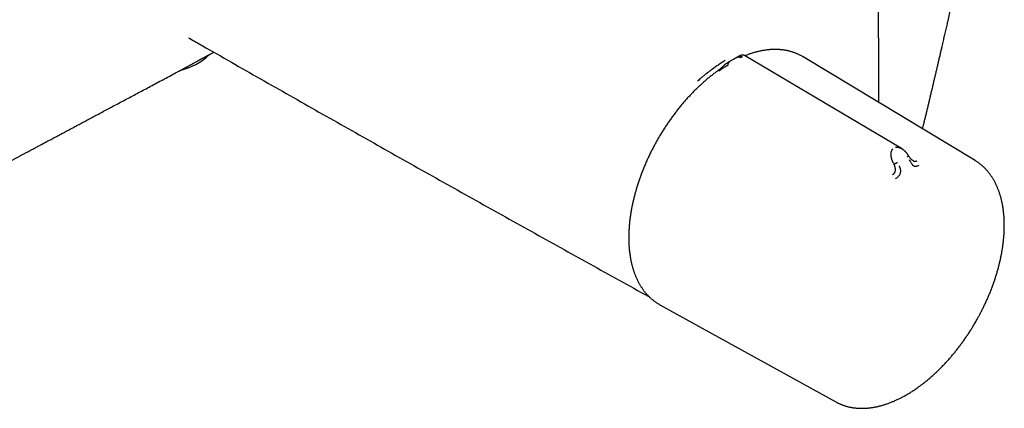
# Model space of a CAD drawing. Header units: millimetres. Extents: x 8 to 964, y 12 to 423.
# Tile 13 of 18: x 807 to 964, y 79 to 141. Entities that reach past the tile are written whole.
import ezdxf

# ---------------------------------------------------------------- set-up
doc = ezdxf.new("R2010")
doc.units = ezdxf.units.MM

msp = doc.modelspace()

# ---------------------------------------------------------------- linework, layer by layer
at = {"color": 7, "linetype": 'Continuous', "lineweight": 30}
for p, q in [((921.45, 134.9), (920.54, 134.4)), ((921.45, 134.9), (921.46, 134.91)), ((931.61, 134.81), (931.6, 134.81)), ((931.61, 134.81), (931.6, 134.81)), ((958.95, 118.33), (931.61, 134.81)), ((919.41, 133.73), (919.51, 133.79)), ((920.51, 134.4), (920.48, 134.38)), ((920.49, 134.38), (920.53, 134.4)), ((832.43, 132.53), (832.43, 132.53)), ((945.96, 117.95), (946.06, 117.75)), ((908.87, 95.42), (936.81, 79.98)), ((936.81, 79.98), (936.82, 79.98))]:
    msp.add_line(p, q, dxfattribs=at)
at = {"color": 7, "linetype": 'Continuous', "lineweight": 30, "flags": 128}
for points in [[(947.24, 120.25), (935.2, 127.37), (922.32, 135)], [(908.76, 95.48), (908.77, 95.47), (908.87, 95.42)]]:
    msp.add_lwpolyline(points, dxfattribs=at)
at = {"color": 7, "linetype": 'Continuous', "lineweight": 30}
msp.add_arc((830.26, 142.5), 10.14, 283.6879, 313.5651, dxfattribs=at)
for points, knots in [([(950.6, 123.36), (950.64, 123.5), (950.73, 123.88), (950.88, 124.49), (951.04, 125.16), (951.2, 125.82), (951.35, 126.46), (951.5, 127.07), (951.64, 127.67), (951.78, 128.25), (951.92, 128.84), (952.06, 129.44), (952.21, 130.04), (952.35, 130.64), (952.48, 131.22), (952.62, 131.78), (952.75, 132.34), (952.88, 132.88), (953.01, 133.46), (953.15, 134.06), (953.3, 134.69), (953.44, 135.29), (953.57, 135.88), (953.7, 136.41), (953.81, 136.9), (953.91, 137.33), (954, 137.75), (954.1, 138.17), (954.23, 138.73), (954.39, 139.44), (954.6, 140.35), (954.82, 141.34), (955.06, 142.39), (955.24, 143.19), (955.36, 143.72), (955.42, 143.98), (955.48, 144.26), (955.55, 144.56), (955.62, 144.88), (955.69, 145.21), (955.77, 145.57), (955.85, 145.94), (955.94, 146.33), (956.03, 146.74), (956.13, 147.18), (956.23, 147.64), (956.33, 148.11), (956.44, 148.61), (956.56, 149.13), (956.67, 149.66), (956.79, 150.22), (956.92, 150.79), (957.05, 151.38), (957.18, 151.99), (957.32, 152.62), (957.46, 153.27), (957.6, 153.93), (957.74, 154.6), (957.89, 155.31), (958.05, 156.03), (958.21, 156.78), (958.37, 157.55), (958.5, 158.17), (958.58, 158.53), (958.6, 158.63)], [0, 0, 0, 0, 0.012726, 0.032472, 0.051732, 0.070506, 0.088793, 0.106281, 0.123299, 0.139849, 0.15593, 0.173642, 0.190918, 0.207829, 0.224373, 0.240552, 0.256365, 0.271812, 0.286893, 0.305333, 0.323195, 0.340478, 0.357184, 0.373311, 0.385949, 0.398208, 0.410115, 0.422017, 0.434021, 0.457898, 0.482167, 0.511572, 0.541533, 0.572052, 0.578908, 0.586314, 0.594272, 0.60278, 0.611839, 0.621273, 0.631238, 0.641735, 0.652763, 0.664563, 0.676917, 0.689824, 0.703285, 0.717299, 0.731866, 0.746986, 0.762624, 0.778814, 0.795554, 0.812845, 0.830686, 0.848746, 0.867336, 0.886458, 0.906111, 0.926712, 0.947867, 0.969575, 0.991836, 1, 1, 1, 1]), ([(943.65, 127.54), (943.65, 127.56), (943.65, 127.68), (943.65, 127.9), (943.66, 128.21), (943.66, 128.53), (943.66, 128.81), (943.66, 129.06), (943.66, 129.27), (943.66, 129.46), (943.66, 129.64), (943.66, 129.8), (943.66, 129.94), (943.66, 130.06), (943.66, 130.15), (943.66, 130.23), (943.66, 130.29), (943.66, 130.35), (943.66, 130.43), (943.66, 130.53), (943.66, 130.64), (943.66, 130.77), (943.66, 130.9), (943.66, 131.04), (943.66, 131.2), (943.66, 131.36), (943.66, 131.53), (943.66, 131.87), (943.65, 132.36), (943.65, 133.02), (943.65, 133.64), (943.65, 134.22), (943.65, 134.75), (943.64, 135.29), (943.64, 135.83), (943.64, 136.37), (943.63, 136.89), (943.63, 137.45), (943.62, 138.04), (943.62, 138.65), (943.61, 139.25), (943.61, 139.71), (943.6, 140.05), (943.6, 140.26), (943.6, 140.48), (943.6, 140.72), (943.59, 140.96), (943.59, 141.22), (943.59, 141.48), (943.58, 141.75), (943.58, 142.05), (943.58, 142.38), (943.57, 142.73), (943.57, 143.1), (943.56, 143.48), (943.56, 143.87), (943.55, 144.28), (943.54, 144.71), (943.54, 145.15), (943.53, 145.62), (943.52, 146.11), (943.51, 146.62), (943.5, 147.14), (943.49, 147.68), (943.49, 148.04), (943.48, 148.23)], [0, 0, 0, 0, 0.002499, 0.017492, 0.032565, 0.047719, 0.062745, 0.073752, 0.083958, 0.093364, 0.10197, 0.109775, 0.11678, 0.122984, 0.12691, 0.130431, 0.133547, 0.136462, 0.139758, 0.144703, 0.150363, 0.156737, 0.163031, 0.169894, 0.177327, 0.18533, 0.193822, 0.202422, 0.233618, 0.265563, 0.298257, 0.323783, 0.349748, 0.376144, 0.402428, 0.428255, 0.453627, 0.478543, 0.508981, 0.538709, 0.567729, 0.596039, 0.605861, 0.616071, 0.626832, 0.638144, 0.650007, 0.662194, 0.674912, 0.688162, 0.701943, 0.718249, 0.735241, 0.752919, 0.771283, 0.790333, 0.81007, 0.830493, 0.851602, 0.874452, 0.898055, 0.922412, 0.947521, 0.973384, 1, 1, 1, 1]), ([(834.01, 137.81), (834.01, 137.81), (834.01, 137.81), (834.02, 137.81), (834.02, 137.81), (834.03, 137.8), (834.05, 137.79), (834.07, 137.78), (834.08, 137.77), (834.1, 137.76), (834.14, 137.74), (834.18, 137.72), (834.2, 137.71), (834.21, 137.7)], [0, 0, 0, 0, 0.087018, 0.195741, 0.323001, 0.441929, 0.560103, 0.622198, 0.685358, 0.750707, 0.833367, 0.940245, 1, 1, 1, 1]), ([(834.21, 137.7), (834.86, 137.33), (837.04, 136.08), (840.77, 133.95), (845.41, 131.31), (850.05, 128.67), (854.69, 126.04), (859.33, 123.42), (863.97, 120.79), (868.62, 118.17), (873.27, 115.56), (877.92, 112.95), (882.58, 110.34), (887.23, 107.74), (891.89, 105.15), (896.55, 102.55), (901.22, 99.97), (904.76, 98), (906.76, 96.9), (907.2, 96.66)], [0, 0, 0, 0, 0.0265231, 0.0902289, 0.1539346, 0.2176401, 0.2813453, 0.3450504, 0.4087551, 0.4724596, 0.5361638, 0.5998676, 0.663571, 0.7272741, 0.7909767, 0.8546788, 0.9183804, 0.9820816, 1, 1, 1, 1]), ([(832.43, 132.52), (832.45, 132.54), (832.52, 132.57), (832.63, 132.63), (832.74, 132.69), (832.84, 132.74), (832.92, 132.79), (832.99, 132.83), (833.05, 132.86), (833.1, 132.88), (833.13, 132.9), (833.15, 132.91), (833.18, 132.92), (833.2, 132.94), (833.24, 132.96), (833.28, 132.98), (833.33, 133.01), (833.39, 133.04), (833.47, 133.08), (833.55, 133.12), (833.63, 133.17), (833.73, 133.22), (833.86, 133.29), (833.98, 133.36), (834.08, 133.41), (834.14, 133.45), (834.21, 133.49), (834.27, 133.52), (834.33, 133.55), (834.37, 133.58), (834.41, 133.59), (834.43, 133.61), (834.46, 133.62), (834.49, 133.64), (834.53, 133.66), (834.59, 133.69), (834.65, 133.73), (834.73, 133.77), (834.81, 133.82), (834.91, 133.88), (835.03, 133.94), (835.16, 134.02), (835.28, 134.08), (835.39, 134.14), (835.49, 134.2), (835.57, 134.24), (835.64, 134.28), (835.7, 134.31), (835.76, 134.35), (835.83, 134.39), (835.91, 134.43), (836.01, 134.48), (836.11, 134.54), (836.22, 134.6), (836.33, 134.66), (836.44, 134.72), (836.55, 134.78), (836.65, 134.83), (836.75, 134.88), (836.83, 134.93), (836.91, 134.97), (837, 135.02), (837.07, 135.06), (837.15, 135.1), (837.21, 135.13), (837.27, 135.16), (837.31, 135.18), (837.35, 135.2), (837.39, 135.23), (837.44, 135.25), (837.49, 135.28), (837.56, 135.32), (837.66, 135.37), (837.79, 135.44), (837.91, 135.5), (837.98, 135.53), (837.99, 135.54)], [0, 0, 0, 0, 0.013725, 0.036041, 0.055953, 0.073462, 0.088568, 0.101064, 0.111242, 0.119101, 0.124641, 0.128408, 0.132228, 0.137206, 0.143344, 0.150639, 0.159093, 0.170767, 0.184109, 0.198746, 0.213242, 0.227458, 0.254565, 0.280589, 0.293421, 0.305973, 0.318244, 0.329796, 0.339568, 0.347389, 0.353449, 0.357747, 0.361491, 0.367306, 0.375214, 0.385216, 0.397311, 0.411498, 0.426924, 0.441793, 0.468216, 0.492446, 0.514482, 0.534345, 0.552133, 0.567864, 0.579052, 0.589376, 0.600437, 0.613444, 0.628397, 0.645296, 0.66414, 0.684413, 0.704592, 0.724578, 0.744371, 0.76397, 0.779234, 0.794379, 0.809404, 0.82431, 0.838495, 0.851049, 0.86285, 0.872708, 0.880622, 0.886733, 0.8936, 0.902009, 0.912068, 0.923776, 0.937134, 0.96386, 0.991954, 1, 1, 1, 1]), ([(921.14, 134.73), (921.16, 134.74), (921.2, 134.76), (921.27, 134.78), (921.35, 134.79), (921.42, 134.79), (921.5, 134.78), (921.59, 134.75), (921.67, 134.72), (921.73, 134.69), (921.76, 134.67)], [0, 0, 0, 0, 0.134305, 0.265175, 0.392798, 0.517503, 0.639784, 0.760331, 0.880035, 1, 1, 1, 1]), ([(921.28, 134.8), (921.3, 134.82), (921.36, 134.85), (921.44, 134.88), (921.52, 134.89), (921.61, 134.9), (921.7, 134.89), (921.79, 134.87), (921.88, 134.84), (921.95, 134.81), (921.98, 134.8)], [0, 0, 0, 0, 0.134324, 0.265382, 0.393268, 0.518184, 0.640515, 0.760896, 0.880281, 1, 1, 1, 1]), ([(922.32, 135), (922.31, 135), (922.28, 135.01), (922.25, 135.03), (922.22, 135.05), (922.18, 135.06), (922.13, 135.07), (922.06, 135.08), (921.97, 135.09), (921.9, 135.08), (921.83, 135.07), (921.79, 135.06), (921.76, 135.05), (921.74, 135.04), (921.72, 135.04), (921.69, 135.03), (921.66, 135.01), (921.62, 134.99), (921.58, 134.97), (921.54, 134.95), (921.5, 134.93), (921.47, 134.92), (921.46, 134.91)], [0, 0, 0, 0, 0.04013, 0.078829, 0.116114, 0.152146, 0.194912, 0.280675, 0.35753, 0.443786, 0.504047, 0.553053, 0.573209, 0.590876, 0.609646, 0.632211, 0.675747, 0.732767, 0.80374, 0.86938, 0.943422, 1, 1, 1, 1]), ([(931.6, 134.81), (931.55, 134.84), (931.44, 134.91), (931.27, 135), (931.09, 135.09), (930.91, 135.18), (930.73, 135.26), (930.54, 135.34), (930.35, 135.42), (930.16, 135.49), (929.97, 135.55), (929.78, 135.61), (929.58, 135.67), (929.38, 135.72), (929.17, 135.77), (928.97, 135.81), (928.76, 135.85), (928.55, 135.88), (928.34, 135.91), (928.13, 135.94), (927.91, 135.95), (927.7, 135.97), (927.48, 135.98), (927.26, 135.98), (927.03, 135.98), (926.81, 135.98), (926.58, 135.96), (926.35, 135.95), (926.12, 135.93), (925.89, 135.9), (925.66, 135.87), (925.43, 135.84), (925.19, 135.8), (924.95, 135.75), (924.72, 135.71), (924.48, 135.65), (924.24, 135.59), (924, 135.53), (923.76, 135.46), (923.51, 135.38), (923.27, 135.31), (923.03, 135.22), (922.78, 135.13), (922.56, 135.05), (922.42, 134.99), (922.36, 134.97)], [0, 0, 0, 0, 0.020019, 0.042981, 0.065968, 0.088975, 0.112005, 0.135059, 0.158138, 0.181243, 0.204376, 0.227537, 0.250728, 0.273949, 0.297201, 0.320484, 0.343799, 0.367145, 0.390522, 0.41393, 0.43737, 0.460839, 0.484338, 0.507866, 0.531422, 0.555006, 0.578615, 0.602249, 0.625908, 0.649589, 0.673291, 0.697014, 0.720757, 0.744517, 0.768294, 0.792087, 0.815895, 0.839717, 0.863551, 0.887397, 0.911254, 0.935121, 0.958998, 0.982883, 1, 1, 1, 1]), ([(919.22, 134.22), (919.13, 134.16), (918.94, 134.04), (918.65, 133.85), (918.35, 133.65), (918.06, 133.46), (917.77, 133.26), (917.57, 133.12), (917.44, 133.02), (917.38, 132.98), (917.33, 132.94), (917.28, 132.91), (917.24, 132.88), (917.21, 132.86), (917.17, 132.83), (917.1, 132.78), (917.01, 132.71), (916.89, 132.62), (916.76, 132.53), (916.63, 132.43), (916.51, 132.34), (916.41, 132.26), (916.33, 132.2), (916.27, 132.15), (916.2, 132.1), (916.13, 132.04), (916.06, 131.99), (916, 131.93), (915.89, 131.85), (915.75, 131.73), (915.58, 131.59), (915.44, 131.47), (915.33, 131.37), (915.26, 131.32), (915.22, 131.28), (915.2, 131.26), (915.19, 131.25), (915.17, 131.23), (915.15, 131.22), (915.13, 131.2), (915.03, 131.11), (914.94, 131.02), (914.85, 130.93)], [0, 0, 0, 0, 0.063603, 0.129017, 0.196253, 0.26532, 0.327622, 0.391359, 0.404048, 0.416793, 0.429593, 0.440415, 0.44862, 0.456955, 0.465422, 0.474019, 0.500872, 0.528927, 0.558187, 0.58865, 0.616963, 0.640021, 0.655551, 0.671082, 0.686614, 0.702146, 0.71768, 0.733214, 0.748749, 0.791387, 0.830564, 0.866278, 0.887952, 0.908116, 0.912435, 0.916678, 0.920846, 0.924937, 0.928952, 0.932891, 0.936754, 1, 1, 1, 1]), ([(919.41, 133.73), (919.39, 133.72), (919.36, 133.69), (919.3, 133.66), (919.26, 133.63), (919.22, 133.6), (919.18, 133.57), (919.12, 133.52), (919.04, 133.45), (918.96, 133.36), (918.86, 133.27), (918.79, 133.19), (918.71, 133.13), (918.65, 133.07), (918.58, 133.01), (918.51, 132.94), (918.46, 132.9), (918.42, 132.86), (918.39, 132.84), (918.37, 132.82), (918.33, 132.79), (918.29, 132.76), (918.24, 132.72), (918.18, 132.67), (918.11, 132.62), (918.06, 132.58), (918.04, 132.57)], [0, 0, 0, 0, 0.0369419, 0.076301, 0.106825, 0.1302095, 0.1534625, 0.2030581, 0.2543198, 0.3269281, 0.3943967, 0.4602018, 0.5018382, 0.5482403, 0.5995519, 0.6511599, 0.6958377, 0.7177103, 0.7373337, 0.7549606, 0.7775896, 0.8084143, 0.8466643, 0.8928056, 0.9467907, 1, 1, 1, 1]), ([(919.7, 133.48), (919.7, 133.48), (919.7, 133.48), (919.69, 133.48), (919.68, 133.47), (919.66, 133.46), (919.62, 133.44), (919.58, 133.42), (919.53, 133.39), (919.5, 133.37), (919.48, 133.36), (919.46, 133.35), (919.44, 133.34), (919.42, 133.32), (919.37, 133.3), (919.29, 133.25), (919.21, 133.2), (919.15, 133.17), (919.13, 133.16), (919.1, 133.14), (919.08, 133.13), (919.05, 133.11), (919, 133.08), (918.92, 133.03), (918.82, 132.97), (918.74, 132.92), (918.68, 132.88), (918.61, 132.82), (918.53, 132.76), (918.44, 132.7), (918.37, 132.64), (918.31, 132.59), (918.27, 132.56), (918.25, 132.55)], [0, 0, 0, 0, 0.000491, 0.004709, 0.016801, 0.036349, 0.063449, 0.102916, 0.152198, 0.166752, 0.181997, 0.197934, 0.214567, 0.231898, 0.249931, 0.328149, 0.400022, 0.417783, 0.435099, 0.451968, 0.468391, 0.484367, 0.499897, 0.569639, 0.634728, 0.675594, 0.714546, 0.751695, 0.809477, 0.868786, 0.909646, 0.953487, 1, 1, 1, 1]), ([(920.48, 134.38), (920.43, 134.35), (920.31, 134.28), (920.14, 134.18), (919.97, 134.08), (919.82, 133.99), (919.68, 133.91), (919.56, 133.83), (919.48, 133.78), (919.45, 133.76)], [0, 0, 0, 0, 0.1586702, 0.3312529, 0.4914483, 0.6392332, 0.7745252, 0.8972598, 1, 1, 1, 1]), ([(919.88, 133.99), (919.86, 133.98), (919.82, 133.95), (919.77, 133.9), (919.73, 133.84), (919.69, 133.77), (919.67, 133.7), (919.66, 133.64), (919.67, 133.59), (919.67, 133.56), (919.68, 133.52), (919.69, 133.5), (919.7, 133.48)], [0, 0, 0, 0, 0.131511, 0.266177, 0.400636, 0.53174, 0.657006, 0.775294, 0.83219, 0.888078, 0.943684, 1, 1, 1, 1]), ([(919.87, 133.98), (919.86, 133.98), (919.86, 133.98), (919.85, 133.97), (919.85, 133.97)], [0, 0, 0, 0, 0.430914, 1, 1, 1, 1]), ([(772.27, 100.42), (772.59, 100.6), (773.23, 100.94), (774.18, 101.45), (775.12, 101.95), (776.05, 102.44), (776.95, 102.93), (777.85, 103.41), (778.7, 103.86), (779.52, 104.3), (780.3, 104.71), (781.06, 105.12), (781.81, 105.52), (782.55, 105.92), (783.28, 106.31), (783.99, 106.69), (784.7, 107.06), (785.38, 107.43), (786.06, 107.79), (786.72, 108.14), (787.36, 108.48), (787.97, 108.81), (788.56, 109.13), (789.14, 109.43), (789.7, 109.74), (790.24, 110.02), (790.75, 110.3), (791.24, 110.55), (791.71, 110.81), (792.19, 111.06), (792.66, 111.31), (793.13, 111.57), (793.87, 111.96), (794.88, 112.5), (796.23, 113.22), (797.65, 113.98), (799.13, 114.77), (800.55, 115.53), (801.92, 116.26), (803.22, 116.95), (804.21, 117.48), (804.9, 117.85), (805.27, 118.05), (805.65, 118.25), (806.04, 118.46), (806.44, 118.67), (806.85, 118.89), (807.26, 119.11), (807.71, 119.35), (808.19, 119.6), (808.71, 119.88), (809.23, 120.16), (809.78, 120.45), (810.33, 120.74), (810.9, 121.05), (811.5, 121.37), (812.13, 121.7), (812.8, 122.06), (813.49, 122.43), (814.19, 122.8), (814.88, 123.17), (815.57, 123.54), (816.25, 123.9), (816.94, 124.27), (817.65, 124.65), (818.37, 125.03), (819.1, 125.42), (819.87, 125.83), (820.68, 126.27), (821.54, 126.72), (822.4, 127.18), (823.29, 127.65), (824.19, 128.13), (825.1, 128.62), (826.03, 129.12), (826.98, 129.62), (827.95, 130.14), (828.92, 130.66), (829.9, 131.18), (830.9, 131.71), (831.74, 132.16), (832.25, 132.43), (832.43, 132.53)], [0, 0, 0, 0, 0.016051, 0.031914, 0.047522, 0.062876, 0.077974, 0.092818, 0.107407, 0.120556, 0.133491, 0.146212, 0.158718, 0.171011, 0.183089, 0.194953, 0.206602, 0.218037, 0.229258, 0.240265, 0.251057, 0.261036, 0.270825, 0.280423, 0.28983, 0.299047, 0.30726, 0.315316, 0.323233, 0.331111, 0.338964, 0.346792, 0.354596, 0.375929, 0.397076, 0.422008, 0.446676, 0.47108, 0.49299, 0.514682, 0.536157, 0.542443, 0.548711, 0.554991, 0.561422, 0.568022, 0.574791, 0.581728, 0.588833, 0.597159, 0.605705, 0.614471, 0.623457, 0.632663, 0.642088, 0.651734, 0.662598, 0.673728, 0.685124, 0.696786, 0.708714, 0.719789, 0.731084, 0.742598, 0.754332, 0.766287, 0.778461, 0.790855, 0.804742, 0.818895, 0.833315, 0.848, 0.862952, 0.87817, 0.893653, 0.909403, 0.925419, 0.941701, 0.957951, 0.974458, 0.991221, 1, 1, 1, 1]), ([(918.04, 132.57), (917.97, 132.52), (917.81, 132.41), (917.58, 132.23), (917.34, 132.05), (917.1, 131.87), (916.87, 131.68), (916.63, 131.49), (916.4, 131.3), (916.16, 131.1), (915.93, 130.9), (915.7, 130.69), (915.47, 130.48), (915.24, 130.27), (915.01, 130.06), (914.78, 129.84), (914.55, 129.62), (914.33, 129.39), (914.1, 129.16), (913.88, 128.93), (913.66, 128.7), (913.44, 128.46), (913.22, 128.22), (913, 127.98), (912.79, 127.73), (912.57, 127.49), (912.36, 127.23), (912.15, 126.98), (911.94, 126.72), (911.73, 126.47), (911.53, 126.2), (911.32, 125.94), (911.12, 125.67), (910.92, 125.41), (910.73, 125.13), (910.53, 124.86), (910.34, 124.59), (910.15, 124.31), (909.96, 124.03), (909.77, 123.75), (909.59, 123.47), (909.41, 123.18), (909.23, 122.89), (909.05, 122.61), (908.88, 122.32), (908.7, 122.02), (908.53, 121.73), (908.37, 121.44), (908.2, 121.14), (908.04, 120.84), (907.88, 120.55), (907.72, 120.25), (907.57, 119.95), (907.42, 119.64), (907.27, 119.34), (907.13, 119.04), (906.98, 118.73), (906.84, 118.43), (906.71, 118.12), (906.57, 117.81), (906.44, 117.51), (906.31, 117.2), (906.19, 116.89), (906.07, 116.58), (905.95, 116.27), (905.83, 115.96), (905.72, 115.66), (905.61, 115.35), (905.51, 115.04), (905.4, 114.73), (905.3, 114.42), (905.21, 114.11), (905.12, 113.8), (905.03, 113.49), (904.94, 113.18), (904.86, 112.87), (904.78, 112.57), (904.7, 112.26), (904.63, 111.95), (904.56, 111.65), (904.49, 111.34), (904.43, 111.04), (904.37, 110.74), (904.32, 110.43), (904.27, 110.13), (904.22, 109.83), (904.17, 109.53), (904.13, 109.24), (904.09, 108.94), (904.06, 108.65), (904.03, 108.35), (904, 108.06), (903.98, 107.77), (903.96, 107.48), (903.94, 107.19), (903.93, 106.91), (903.92, 106.62), (903.91, 106.34), (903.91, 106.16), (903.91, 106.07)], [0, 0, 0, 0, 0.009761, 0.020089, 0.030415, 0.040741, 0.051067, 0.061391, 0.071715, 0.082038, 0.092361, 0.102683, 0.113004, 0.123324, 0.133644, 0.143963, 0.154282, 0.164599, 0.174917, 0.185233, 0.195549, 0.205865, 0.21618, 0.226494, 0.236808, 0.247121, 0.257434, 0.267747, 0.278059, 0.28837, 0.298681, 0.308992, 0.319303, 0.329613, 0.339923, 0.350232, 0.360542, 0.370851, 0.38116, 0.391469, 0.401777, 0.412086, 0.422394, 0.432702, 0.443011, 0.453319, 0.463627, 0.473935, 0.484243, 0.494551, 0.50486, 0.515168, 0.525476, 0.535785, 0.546094, 0.556403, 0.566712, 0.577021, 0.587331, 0.597641, 0.607951, 0.618262, 0.628572, 0.638884, 0.649195, 0.659507, 0.66982, 0.680133, 0.690446, 0.70076, 0.711075, 0.72139, 0.731705, 0.742021, 0.752338, 0.762656, 0.772974, 0.783292, 0.793612, 0.803932, 0.814252, 0.824574, 0.834896, 0.845219, 0.855542, 0.865867, 0.876192, 0.886518, 0.896844, 0.907171, 0.917499, 0.927828, 0.938158, 0.948488, 0.958818, 0.96915, 0.979482, 0.989814, 1, 1, 1, 1]), ([(946.3, 120.44), (946.34, 120.44), (946.41, 120.46), (946.53, 120.47), (946.65, 120.46), (946.78, 120.44), (946.89, 120.41), (947, 120.37), (947.08, 120.33), (947.14, 120.3), (947.17, 120.28), (947.21, 120.26), (947.23, 120.25), (947.24, 120.24), (947.25, 120.24)], [0, 0, 0, 0, 0.117298, 0.241261, 0.372405, 0.511056, 0.61961, 0.732478, 0.849658, 0.885011, 0.920736, 0.956831, 0.993296, 1, 1, 1, 1]), ([(945.96, 117.95), (945.96, 117.95), (945.96, 117.95), (945.96, 117.95), (945.95, 117.96), (945.94, 117.99), (945.91, 118.03), (945.89, 118.09), (945.86, 118.15), (945.83, 118.22), (945.81, 118.28), (945.79, 118.33), (945.78, 118.36), (945.77, 118.39), (945.76, 118.42), (945.74, 118.46), (945.73, 118.49), (945.71, 118.56), (945.68, 118.66), (945.65, 118.79), (945.63, 118.88), (945.62, 118.94), (945.62, 118.97), (945.62, 119), (945.61, 119.03), (945.61, 119.06), (945.6, 119.08), (945.6, 119.11), (945.59, 119.19), (945.59, 119.32), (945.6, 119.48), (945.62, 119.64), (945.65, 119.78), (945.7, 119.91), (945.76, 120.02), (945.82, 120.12), (945.87, 120.17), (945.9, 120.2)], [0, 0, 0, 0, 0.000168, 0.001366, 0.004586, 0.016603, 0.036109, 0.063198, 0.088441, 0.118042, 0.15207, 0.164539, 0.17752, 0.191018, 0.205035, 0.219573, 0.234637, 0.250227, 0.305822, 0.35737, 0.404753, 0.417906, 0.430687, 0.443095, 0.455126, 0.46678, 0.478056, 0.488952, 0.499466, 0.574445, 0.645423, 0.712359, 0.775252, 0.835901, 0.893472, 0.948102, 1, 1, 1, 1]), ([(948.37, 119.09), (948.35, 119.12), (948.31, 119.19), (948.25, 119.29), (948.19, 119.37), (948.14, 119.43), (948.11, 119.48), (948.08, 119.51), (948.05, 119.55), (948.02, 119.58), (947.98, 119.62), (947.94, 119.67), (947.9, 119.72), (947.85, 119.77), (947.81, 119.8), (947.77, 119.84), (947.73, 119.89), (947.67, 119.93), (947.62, 119.98), (947.56, 120.02), (947.52, 120.06), (947.47, 120.1), (947.43, 120.12), (947.39, 120.15), (947.35, 120.18), (947.3, 120.21), (947.26, 120.23), (947.25, 120.24)], [0, 0, 0, 0, 0.075244, 0.149129, 0.211755, 0.255507, 0.291093, 0.31847, 0.342991, 0.370998, 0.402519, 0.444198, 0.488936, 0.527176, 0.557541, 0.589312, 0.630022, 0.677461, 0.721649, 0.761856, 0.803701, 0.837634, 0.86581, 0.89152, 0.923877, 0.962933, 1, 1, 1, 1]), ([(948.16, 118.93), (948.18, 118.95), (948.22, 118.97), (948.27, 119.01), (948.31, 119.04), (948.35, 119.06), (948.37, 119.08), (948.38, 119.09), (948.37, 119.09), (948.37, 119.09)], [0, 0, 0, 0, 0.166468, 0.337038, 0.507306, 0.673169, 0.831404, 0.980532, 1, 1, 1, 1]), ([(949.05, 118.33), (949.04, 118.33), (949.02, 118.34), (948.99, 118.36), (948.96, 118.38), (948.93, 118.41), (948.9, 118.43), (948.87, 118.46), (948.85, 118.48), (948.82, 118.51), (948.79, 118.54), (948.77, 118.56), (948.75, 118.59), (948.72, 118.62), (948.69, 118.66), (948.65, 118.7), (948.6, 118.76), (948.55, 118.83), (948.49, 118.91), (948.43, 118.99), (948.39, 119.06), (948.37, 119.09)], [0, 0, 0, 0, 0.044332, 0.097036, 0.141593, 0.187992, 0.225535, 0.262431, 0.299469, 0.336666, 0.372995, 0.405775, 0.439361, 0.470552, 0.51591, 0.578582, 0.641469, 0.715945, 0.802258, 0.900639, 1, 1, 1, 1]), ([(945.85, 116.06), (945.88, 116.09), (945.95, 116.13), (946.01, 116.2), (946.06, 116.25), (946.08, 116.29), (946.11, 116.32), (946.13, 116.35), (946.17, 116.41), (946.21, 116.49), (946.25, 116.59), (946.27, 116.68), (946.29, 116.76), (946.29, 116.85), (946.29, 116.95), (946.28, 117.05), (946.28, 117.11), (946.27, 117.14), (946.27, 117.16), (946.26, 117.19), (946.25, 117.22), (946.25, 117.25), (946.24, 117.27), (946.23, 117.31), (946.21, 117.37), (946.19, 117.44), (946.16, 117.53), (946.11, 117.64), (946.08, 117.71), (946.06, 117.75)], [0, 0, 0, 0, 0.069025, 0.134226, 0.159046, 0.183078, 0.206287, 0.22865, 0.250149, 0.316401, 0.379891, 0.420809, 0.460701, 0.499516, 0.563083, 0.631484, 0.645503, 0.659713, 0.674115, 0.688707, 0.70349, 0.718464, 0.733629, 0.748983, 0.780106, 0.820964, 0.871406, 0.931199, 1, 1, 1, 1]), ([(946.06, 117.75), (946.06, 117.76), (946.08, 117.77), (946.11, 117.79), (946.17, 117.81), (946.24, 117.85), (946.31, 117.89), (946.39, 117.93), (946.47, 117.97), (946.54, 118.01), (946.59, 118.03), (946.61, 118.04)], [0, 0, 0, 0, 0.0561287, 0.1115177, 0.2236489, 0.3417235, 0.4670085, 0.598333, 0.7331451, 0.868196, 1, 1, 1, 1]), ([(946.31, 115.44), (946.38, 115.49), (946.52, 115.59), (946.71, 115.76), (946.88, 115.92), (947.01, 116.12), (947.1, 116.32), (947.14, 116.53), (947.14, 116.71), (947.11, 116.92), (947.06, 117.13), (946.98, 117.32), (946.92, 117.43), (946.9, 117.48), (946.89, 117.5), (946.88, 117.51), (946.88, 117.51)], [0, 0, 0, 0, 0.117772, 0.228252, 0.33124, 0.427014, 0.515099, 0.595624, 0.669421, 0.735797, 0.846044, 0.926768, 0.978141, 0.992758, 0.997301, 1, 1, 1, 1]), ([(948.48, 118.43), (948.49, 118.43), (948.5, 118.4), (948.54, 118.35), (948.59, 118.27), (948.66, 118.16), (948.75, 118.02), (948.83, 117.88), (948.93, 117.74), (949.02, 117.61), (949.15, 117.5), (949.29, 117.43), (949.46, 117.41), (949.64, 117.45), (949.84, 117.51), (949.97, 117.57), (950.04, 117.6)], [0, 0, 0, 0, 0.007539, 0.032602, 0.07418, 0.124929, 0.188679, 0.265565, 0.331914, 0.405634, 0.486045, 0.573984, 0.669568, 0.772326, 0.882537, 1, 1, 1, 1]), ([(949.05, 118.33), (949.05, 118.32), (949.08, 118.3), (949.12, 118.28), (949.18, 118.26), (949.21, 118.25), (949.25, 118.23), (949.29, 118.22), (949.34, 118.22), (949.4, 118.21), (949.49, 118.21), (949.58, 118.23), (949.64, 118.25), (949.67, 118.27)], [0, 0, 0, 0, 0.011346, 0.148049, 0.204309, 0.261525, 0.31973, 0.378943, 0.439172, 0.563245, 0.698988, 0.845199, 1, 1, 1, 1]), ([(959.05, 92.71), (959.1, 92.8), (959.18, 92.94), (959.3, 93.15), (959.39, 93.32), (959.51, 93.53), (959.63, 93.76), (959.76, 93.99), (959.88, 94.24), (960.01, 94.49), (960.14, 94.75), (960.27, 95.01), (960.4, 95.28), (960.53, 95.55), (960.66, 95.82), (960.78, 96.09), (960.91, 96.37), (961.03, 96.65), (961.15, 96.93), (961.26, 97.22), (961.38, 97.5), (961.49, 97.79), (961.6, 98.08), (961.71, 98.37), (961.82, 98.66), (961.92, 98.95), (962.02, 99.24), (962.12, 99.53), (962.21, 99.82), (962.3, 100.11), (962.39, 100.4), (962.48, 100.69), (962.56, 100.99), (962.64, 101.28), (962.72, 101.57), (962.79, 101.86), (962.86, 102.15), (962.93, 102.45), (962.99, 102.74), (963.05, 103.03), (963.11, 103.32), (963.17, 103.61), (963.22, 103.89), (963.27, 104.18), (963.31, 104.47), (963.35, 104.75), (963.39, 105.04), (963.43, 105.32), (963.46, 105.6), (963.48, 105.88), (963.51, 106.16), (963.53, 106.44), (963.55, 106.72), (963.56, 106.99), (963.57, 107.27), (963.58, 107.54), (963.59, 107.81), (963.59, 108.08), (963.59, 108.35), (963.58, 108.61), (963.57, 108.88), (963.56, 109.14), (963.54, 109.4), (963.52, 109.65), (963.5, 109.91), (963.47, 110.16), (963.44, 110.41), (963.41, 110.66), (963.37, 110.91), (963.33, 111.15), (963.28, 111.39), (963.24, 111.63), (963.19, 111.86), (963.13, 112.1), (963.07, 112.33), (963.01, 112.55), (962.95, 112.78), (962.88, 113), (962.81, 113.22), (962.73, 113.44), (962.66, 113.65), (962.57, 113.86), (962.49, 114.06), (962.4, 114.27), (962.31, 114.47), (962.21, 114.66), (962.12, 114.86), (962.02, 115.05), (961.91, 115.23), (961.8, 115.42), (961.69, 115.6), (961.58, 115.77), (961.46, 115.94), (961.34, 116.11), (961.22, 116.28), (961.09, 116.44), (960.96, 116.6), (960.83, 116.75), (960.7, 116.9), (960.56, 117.05), (960.42, 117.19), (960.27, 117.33), (960.13, 117.46), (959.98, 117.59), (959.82, 117.72), (959.67, 117.84), (959.51, 117.95), (959.35, 118.07), (959.19, 118.18), (959.05, 118.26), (958.97, 118.31), (958.95, 118.33)], [0, 0, 0, 0, 0.009741, 0.013775, 0.020463, 0.027425, 0.034904, 0.04272, 0.050798, 0.05908, 0.067524, 0.076099, 0.084781, 0.093554, 0.102402, 0.111315, 0.120284, 0.129302, 0.138362, 0.14746, 0.156591, 0.165752, 0.17494, 0.184152, 0.193386, 0.202639, 0.211911, 0.221199, 0.230503, 0.23982, 0.249151, 0.258493, 0.267847, 0.277211, 0.286585, 0.295968, 0.305359, 0.314758, 0.324165, 0.333579, 0.343, 0.352426, 0.361859, 0.371297, 0.380741, 0.39019, 0.399643, 0.409101, 0.418563, 0.42803, 0.4375, 0.446974, 0.456452, 0.465933, 0.475417, 0.484903, 0.494393, 0.503886, 0.51338, 0.522878, 0.532377, 0.541878, 0.551381, 0.560885, 0.570391, 0.579898, 0.589406, 0.598914, 0.608423, 0.617933, 0.627442, 0.636951, 0.646459, 0.655967, 0.665474, 0.674979, 0.684483, 0.693984, 0.703484, 0.71298, 0.722474, 0.731965, 0.741452, 0.750936, 0.760415, 0.76989, 0.77936, 0.788826, 0.798286, 0.807742, 0.817192, 0.826636, 0.836076, 0.84551, 0.854938, 0.864362, 0.873781, 0.883195, 0.892605, 0.902011, 0.911414, 0.920814, 0.930213, 0.93961, 0.949007, 0.958404, 0.967802, 0.977203, 0.986608, 0.996016, 1, 1, 1, 1]), ([(903.91, 106.07), (903.91, 106.04), (903.91, 105.92), (903.92, 105.71), (903.92, 105.44), (903.93, 105.18), (903.94, 104.91), (903.96, 104.65), (903.98, 104.39), (904, 104.14), (904.03, 103.88), (904.06, 103.63), (904.1, 103.38), (904.13, 103.13), (904.17, 102.89), (904.22, 102.64), (904.26, 102.4), (904.32, 102.16), (904.37, 101.93), (904.43, 101.7), (904.49, 101.47), (904.55, 101.24), (904.62, 101.02), (904.69, 100.8), (904.76, 100.58), (904.84, 100.37), (904.92, 100.15), (905.01, 99.95), (905.09, 99.74), (905.19, 99.54), (905.28, 99.34), (905.38, 99.14), (905.48, 98.95), (905.58, 98.76), (905.69, 98.58), (905.8, 98.4), (905.91, 98.22), (906.03, 98.05), (906.15, 97.87), (906.27, 97.71), (906.39, 97.54), (906.52, 97.38), (906.65, 97.23), (906.79, 97.08), (906.93, 96.93), (907.07, 96.78), (907.21, 96.64), (907.35, 96.51), (907.5, 96.37), (907.66, 96.25), (907.81, 96.12), (907.97, 96), (908.13, 95.88), (908.29, 95.77), (908.45, 95.66), (908.61, 95.57), (908.71, 95.51), (908.75, 95.49)], [0, 0, 0, 0, 0.005891, 0.024374, 0.042861, 0.061352, 0.079846, 0.098344, 0.116845, 0.135349, 0.153855, 0.172364, 0.190875, 0.209388, 0.227902, 0.246418, 0.264935, 0.283453, 0.301971, 0.320489, 0.339007, 0.357525, 0.376042, 0.394558, 0.413073, 0.431587, 0.450098, 0.468607, 0.487114, 0.505618, 0.524119, 0.542616, 0.561111, 0.579601, 0.598089, 0.616572, 0.635052, 0.653528, 0.672, 0.690469, 0.708936, 0.727399, 0.74586, 0.764319, 0.782777, 0.801235, 0.819694, 0.838153, 0.856615, 0.875081, 0.893551, 0.912027, 0.93051, 0.949002, 0.967504, 0.986017, 1, 1, 1, 1]), ([(936.82, 79.98), (936.88, 79.95), (936.99, 79.89), (937.16, 79.8), (937.34, 79.72), (937.52, 79.64), (937.71, 79.56), (937.9, 79.49), (938.09, 79.42), (938.28, 79.36), (938.48, 79.3), (938.68, 79.24), (938.88, 79.19), (939.08, 79.15), (939.29, 79.11), (939.49, 79.08), (939.7, 79.04), (939.92, 79.02), (940.13, 79), (940.35, 78.98), (940.56, 78.97), (940.78, 78.97), (941.01, 78.96), (941.23, 78.97), (941.45, 78.98), (941.68, 78.99), (941.91, 79.01), (942.14, 79.03), (942.37, 79.06), (942.6, 79.09), (942.84, 79.13), (943.07, 79.18), (943.31, 79.22), (943.55, 79.28), (943.78, 79.33), (944.02, 79.4), (944.26, 79.47), (944.51, 79.54), (944.75, 79.62), (944.99, 79.7), (945.23, 79.78), (945.48, 79.88), (945.72, 79.97), (945.97, 80.07), (946.21, 80.18), (946.46, 80.29), (946.71, 80.41), (946.95, 80.53), (947.2, 80.65), (947.45, 80.78), (947.69, 80.91), (947.94, 81.05), (948.19, 81.19), (948.43, 81.34), (948.68, 81.49), (948.93, 81.65), (949.17, 81.81), (949.42, 81.97), (949.67, 82.14), (949.91, 82.32), (950.15, 82.49), (950.4, 82.67), (950.64, 82.86), (950.88, 83.05), (951.13, 83.24), (951.37, 83.44), (951.61, 83.64), (951.85, 83.85), (952.09, 84.05), (952.32, 84.27), (952.56, 84.48), (952.8, 84.7), (953.03, 84.93), (953.27, 85.16), (953.5, 85.39), (953.73, 85.62), (953.96, 85.86), (954.19, 86.11), (954.42, 86.35), (954.64, 86.6), (954.86, 86.85), (955.07, 87.09), (955.27, 87.32), (955.46, 87.55), (955.66, 87.79), (955.85, 88.03), (956.05, 88.27), (956.24, 88.52), (956.43, 88.76), (956.61, 89.01), (956.8, 89.26), (956.98, 89.51), (957.16, 89.76), (957.34, 90.02), (957.52, 90.28), (957.69, 90.53), (957.86, 90.79), (958.03, 91.05), (958.2, 91.31), (958.36, 91.56), (958.51, 91.81), (958.65, 92.04), (958.77, 92.24), (958.9, 92.45), (958.99, 92.61), (959.05, 92.71)], [0, 0, 0, 0, 0.008397, 0.01798, 0.027574, 0.037179, 0.046796, 0.056425, 0.066067, 0.075723, 0.085393, 0.095079, 0.10478, 0.114497, 0.124231, 0.133982, 0.14375, 0.153534, 0.163336, 0.173154, 0.182988, 0.192839, 0.202706, 0.212588, 0.222485, 0.232396, 0.242322, 0.25226, 0.262211, 0.272174, 0.282148, 0.292132, 0.302126, 0.31213, 0.322142, 0.332162, 0.342189, 0.352224, 0.362264, 0.37231, 0.382361, 0.392417, 0.402477, 0.412541, 0.422609, 0.43268, 0.442754, 0.452831, 0.46291, 0.472992, 0.483076, 0.493162, 0.503251, 0.513341, 0.523433, 0.533527, 0.543624, 0.553722, 0.563823, 0.573926, 0.584032, 0.594141, 0.604252, 0.614367, 0.624486, 0.634608, 0.644735, 0.654867, 0.665004, 0.675147, 0.685296, 0.695452, 0.705616, 0.715789, 0.725971, 0.736164, 0.746369, 0.756587, 0.766819, 0.777068, 0.787335, 0.796548, 0.80576, 0.814969, 0.824177, 0.833381, 0.842582, 0.851779, 0.860972, 0.870161, 0.879343, 0.888519, 0.897685, 0.906841, 0.915982, 0.925103, 0.934197, 0.943249, 0.952236, 0.961108, 0.969749, 0.977804, 0.984304, 0.989927, 1, 1, 1, 1])]:
    msp.add_open_spline(points, degree=3, knots=knots, dxfattribs=at)

doc.saveas('drawing.dxf')
